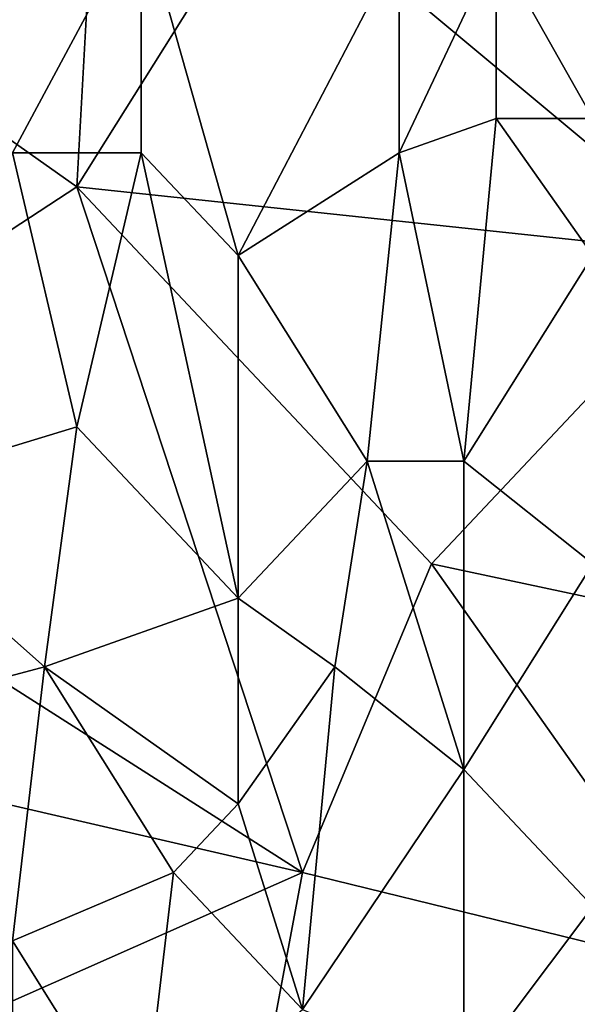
# Model space of a CAD drawing. Extents: x -0.375 to 0.375, y -0.309 to 0.309.
# Tile 144 of 226: x 0.177 to 0.214, y -0.168 to -0.103. Entities that reach past the tile are written whole.
import ezdxf

# ---------------------------------------------------------------- set-up
doc = ezdxf.new("R2010")
doc.units = 0

msp = doc.modelspace()

# ---------------------------------------------------------------- linework, layer by layer
for points in [[(0.18094, -0.114397, 0.444581), (0.161999, -0.100972, 0.44458), (0.183045, -0.07636, 0.444574)], [(0.18094, -0.114397, 0.444581), (0.183045, -0.07636, 0.444574), (0.193568, -0.09426, 0.444583)], [(0.223033, -0.118872, 0.444594), (0.193568, -0.09426, 0.444583), (0.218824, -0.08531, 0.444571)], [(0.223033, -0.118872, 0.444594), (0.18094, -0.114397, 0.444581), (0.193568, -0.09426, 0.444583)], [(0.176731, -0.112159, 0.575762), (0.18515, -0.096497, 0.57438), (0.166208, -0.100972, 0.576686)], [(0.176731, -0.112159, 0.575762), (0.18515, -0.112159, 0.574682), (0.18515, -0.096497, 0.57438)], [(0.191464, -0.118872, 0.573902), (0.201987, -0.098735, 0.57182), (0.18515, -0.096497, 0.57438)], [(0.191464, -0.118872, 0.573902), (0.18515, -0.096497, 0.57438), (0.18515, -0.112159, 0.574682)], [(0.214614, -0.109922, 0.569424), (0.214614, -0.096497, 0.569121), (0.2083, -0.098735, 0.570617)], [(0.201987, -0.112159, 0.572089), (0.201987, -0.098735, 0.57182), (0.191464, -0.118872, 0.573902)], [(0.201987, -0.112159, 0.572089), (0.2083, -0.098735, 0.570617), (0.201987, -0.098735, 0.57182)], [(0.201987, -0.112159, 0.572089), (0.2083, -0.109922, 0.570844), (0.2083, -0.098735, 0.570617)], [(0.2083, -0.109922, 0.570844), (0.214614, -0.109922, 0.569424), (0.2083, -0.098735, 0.570617)], [(0.161999, -0.100972, 0.44458), (0.18094, -0.114397, 0.444581), (0.15358, -0.132296, 0.444595)], [(0.206196, -0.132296, 0.571621), (0.2083, -0.109922, 0.570844), (0.201987, -0.112159, 0.572089)], [(0.214614, -0.118872, 0.569605), (0.2083, -0.109922, 0.570844), (0.206196, -0.132296, 0.571621)], [(0.214614, -0.109922, 0.569424), (0.2083, -0.109922, 0.570844), (0.214614, -0.118872, 0.569605)], [(0.18094, -0.130059, 0.575517), (0.176731, -0.112159, 0.575762), (0.166208, -0.134534, 0.577139)], [(0.18094, -0.130059, 0.575517), (0.18515, -0.112159, 0.574682), (0.176731, -0.112159, 0.575762)], [(0.191464, -0.141246, 0.574159), (0.18515, -0.112159, 0.574682), (0.18094, -0.130059, 0.575517)], [(0.191464, -0.141246, 0.574159), (0.191464, -0.118872, 0.573902), (0.18515, -0.112159, 0.574682)], [(0.199882, -0.132296, 0.572776), (0.201987, -0.112159, 0.572089), (0.191464, -0.118872, 0.573902)], [(0.199882, -0.132296, 0.572776), (0.206196, -0.132296, 0.571621), (0.201987, -0.112159, 0.572089)], [(0.195673, -0.159146, 0.444595), (0.15358, -0.132296, 0.444595), (0.18094, -0.114397, 0.444581)], [(0.18094, -0.114397, 0.444581), (0.223033, -0.118872, 0.444594), (0.204091, -0.139009, 0.444579)], [(0.204091, -0.139009, 0.444579), (0.195673, -0.159146, 0.444595), (0.18094, -0.114397, 0.444581)], [(0.191464, -0.141246, 0.574159), (0.199882, -0.132296, 0.572776), (0.191464, -0.118872, 0.573902)], [(0.204091, -0.139009, 0.444579), (0.223033, -0.118872, 0.444594), (0.225137, -0.143484, 0.444598)], [(0.214614, -0.139009, 0.569895), (0.214614, -0.118872, 0.569605), (0.206196, -0.132296, 0.571621)], [(0.178836, -0.145721, 0.57582), (0.18094, -0.130059, 0.575517), (0.166208, -0.134534, 0.577139)], [(0.178836, -0.145721, 0.57582), (0.191464, -0.141246, 0.574159), (0.18094, -0.130059, 0.575517)], [(0.147266, -0.147959, 0.444592), (0.15358, -0.132296, 0.444595), (0.195673, -0.159146, 0.444595)], [(0.197777, -0.145721, 0.573184), (0.199882, -0.132296, 0.572776), (0.191464, -0.141246, 0.574159)], [(0.199882, -0.132296, 0.572776), (0.197777, -0.145721, 0.573184), (0.206196, -0.152434, 0.571684)], [(0.199882, -0.132296, 0.572776), (0.206196, -0.152434, 0.571684), (0.206196, -0.132296, 0.571621)], [(0.206196, -0.152434, 0.571684), (0.214614, -0.139009, 0.569895), (0.206196, -0.132296, 0.571621)], [(0.170417, -0.147959, 0.576699), (0.178836, -0.145721, 0.57582), (0.166208, -0.134534, 0.577139)], [(0.223033, -0.165858, 0.444598), (0.195673, -0.159146, 0.444595), (0.204091, -0.139009, 0.444579)], [(0.223033, -0.165858, 0.444598), (0.204091, -0.139009, 0.444579), (0.225137, -0.143484, 0.444598)], [(0.206196, -0.152434, 0.571684), (0.214614, -0.161383, 0.569901), (0.214614, -0.139009, 0.569895)], [(0.178836, -0.145721, 0.57582), (0.191464, -0.154671, 0.574075), (0.191464, -0.141246, 0.574159)], [(0.191464, -0.154671, 0.574075), (0.197777, -0.145721, 0.573184), (0.191464, -0.141246, 0.574159)], [(0.170417, -0.147959, 0.576699), (0.176731, -0.163621, 0.57572), (0.178836, -0.145721, 0.57582)], [(0.176731, -0.163621, 0.57572), (0.187254, -0.159146, 0.574569), (0.178836, -0.145721, 0.57582)], [(0.187254, -0.159146, 0.574569), (0.191464, -0.154671, 0.574075), (0.178836, -0.145721, 0.57582)], [(0.195673, -0.168096, 0.573182), (0.197777, -0.145721, 0.573184), (0.191464, -0.154671, 0.574075)], [(0.206196, -0.152434, 0.571684), (0.197777, -0.145721, 0.573184), (0.195673, -0.168096, 0.573182)], [(0.170417, -0.170333, 0.444589), (0.147266, -0.147959, 0.444592), (0.195673, -0.159146, 0.444595)], [(0.195673, -0.168096, 0.573182), (0.206196, -0.172571, 0.571349), (0.206196, -0.152434, 0.571684)], [(0.206196, -0.172571, 0.571349), (0.214614, -0.161383, 0.569901), (0.206196, -0.152434, 0.571684)], [(0.191464, -0.154671, 0.574075), (0.187254, -0.159146, 0.574569), (0.195673, -0.168096, 0.573182)], [(0.170417, -0.170333, 0.444589), (0.195673, -0.159146, 0.444595), (0.191464, -0.181521, 0.444597)], [(0.18515, -0.177046, 0.57427), (0.187254, -0.159146, 0.574569), (0.176731, -0.163621, 0.57572)], [(0.18515, -0.177046, 0.57427), (0.195673, -0.168096, 0.573182), (0.187254, -0.159146, 0.574569)], [(0.195673, -0.159146, 0.444595), (0.223033, -0.165858, 0.444598), (0.191464, -0.181521, 0.444597)], [(0.206196, -0.172571, 0.571349), (0.214614, -0.177046, 0.569571), (0.214614, -0.161383, 0.569901)], [(0.176731, -0.177046, 0.575186), (0.18515, -0.177046, 0.57427), (0.176731, -0.163621, 0.57572)], [(0.223033, -0.165858, 0.444598), (0.223033, -0.203895, 0.444606), (0.191464, -0.181521, 0.444597)]]:
    msp.add_3dface(points)

doc.saveas('drawing.dxf')
